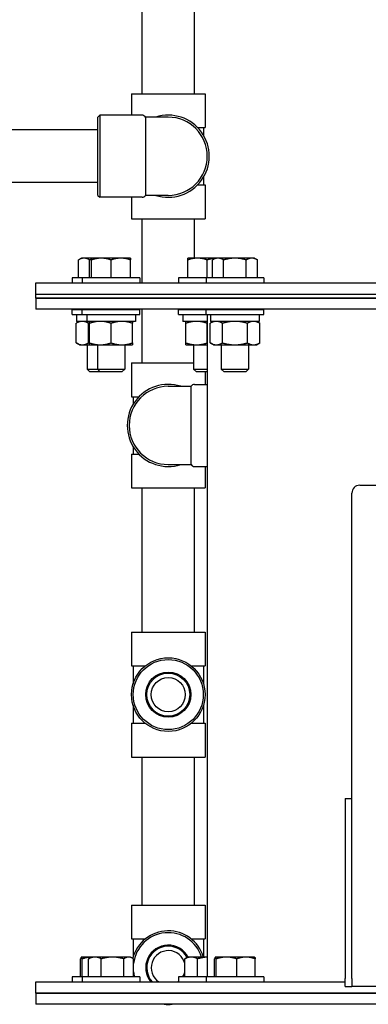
# Model space of a CAD drawing. Header units: inches. Extents: x 18 to 846, y -67 to 561.
# Tile 83 of 256: x 94.14 to 99.72, y 149.26 to 165. Entities that reach past the tile are written whole.
import ezdxf

# ---------------------------------------------------------------- set-up
doc = ezdxf.new("R2010")
doc.units = ezdxf.units.IN
doc.header["$LTSCALE"] = 24
doc.header["$MEASUREMENT"] = 0
doc.layers.add('Dimension (ANSI)', color=7, linetype='Continuous', lineweight=25)
doc.layers.add('Visible (ANSI)', color=7, linetype='Continuous', lineweight=30)
doc.styles.add('Note Text (ANSI)', font='tahoma.ttf')
doc.dimstyles.new('SB Fraction-16 (ANSI)', dxfattribs={"dimscale": 24, "dimtxt": 0.125, "dimasz": 0.098425, "dimexe": 0.125, "dimexo": 0.0625, "dimgap": 0.031496, "dimtad": 0, "dimtih": 1, "dimtoh": 1, "dimdec": 4, "dimrnd": 1e-08, "dimzin": 0, "dimdsep": 46, "dimlunit": 5, "dimtxsty": 'Note Text (ANSI)', "dimcen": 0.09, "dimdle": 0.393701, "dimclrd": 256, "dimclre": 256, "dimclrt": 256, "dimadec": 0, "dimazin": 3, "dimtfac": 0.96, "dimtofl": 0, "dimtmove": 0, "dimatfit": 3, "dimfxl": 1, "dimfrac": 2, "dimtolj": 1, "dimtzin": 12, "dimlwd": -1, "dimlwe": -1, "dimarcsym": 0})

# ---------------------------------------------------------------- blocks, each defined once
blk = doc.blocks.new('*D15')
at = {"layer": 'Defpoints', "color": 0, "transparency": 16777216}
for p in [(115.819, 378.668), (40.586, 88.956), (79.694, 88.956)]:
    blk.add_point(p, dxfattribs=at)
at = {"layer": 'Dimension (ANSI)', "transparency": 16777216}
for p, q in [((114.319, 378.668), (37.586, 378.668)), ((40.586, 376.306), (40.586, 240.462)), ((40.586, 91.318), (40.586, 235.162)), ((78.194, 88.956), (37.586, 88.956))]:
    blk.add_line(p, q, dxfattribs=at)
for points in [[(40.193, 376.306), (40.98, 376.306), (40.586, 378.668)], [(40.193, 91.318), (40.98, 91.318), (40.586, 88.956)]]:
    blk.add_solid(points, dxfattribs=at)
at = {"layer": 'Dimension (ANSI)', "transparency": 16777216, "insert": (31.446, 239.706), "char_height": 3, "attachment_point": 1, "style": 'Note Text (ANSI)'}
blk.add_mtext('\\A1;289 11/16', dxfattribs=at)

msp = doc.modelspace()

# ---------------------------------------------------------------- linework, layer by layer
at = {"layer": 'Visible (ANSI)'}
for p, q in [((96.09486, 163.8184), (96.09486, 166.1209)), ((96.93486, 163.8184), (96.93486, 166.1209)), ((95.92636, 163.8184), (97.10336, 163.8184)), ((95.92636, 163.8184), (95.92636, 163.47465)), ((97.10336, 163.8184), (97.10336, 163.2774)), ((95.38986, 163.4434), (95.42111, 163.47465)), ((95.38986, 162.1934), (95.38986, 163.4434)), ((95.42111, 163.47465), (95.42111, 162.16215)), ((96.09536, 163.47465), (95.42111, 163.47465)), ((96.14949, 163.4434), (96.14949, 162.1934)), ((96.51486, 163.4434), (96.14949, 163.4434)), ((95.38986, 163.2384), (72.30736, 163.2384)), ((96.98388, 163.2774), (97.10336, 163.2774)), ((97.07861, 163.2774), (97.07861, 163.15433)), ((97.07861, 162.48246), (97.07861, 162.3594)), ((95.38986, 162.3984), (72.30736, 162.3984)), ((96.98388, 162.3594), (97.10336, 162.3594)), ((97.10336, 162.3594), (97.10336, 161.8184)), ((95.38986, 162.1934), (95.42111, 162.16215)), ((96.09536, 162.16215), (95.42111, 162.16215)), ((95.92636, 162.16215), (95.92636, 161.8184)), ((96.51486, 162.1934), (96.14949, 162.1934)), ((95.92636, 161.8184), (97.10336, 161.8184)), ((96.09486, 160.79305), (96.09486, 161.8184)), ((96.93486, 161.18905), (96.93486, 161.8184)), ((95.12503, 161.18905), (95.07669, 161.16114)), ((95.07669, 160.87305), (95.07669, 161.16114)), ((95.1669, 161.18905), (95.12503, 161.18905)), ((95.28676, 161.18905), (95.1669, 161.18905)), ((95.25711, 160.87305), (95.25711, 161.16114)), ((95.44301, 161.18905), (95.28676, 161.18905)), ((95.28676, 160.87305), (95.28676, 161.16114)), ((95.75551, 161.18905), (95.44301, 161.18905)), ((95.59926, 160.87305), (95.59926, 161.16114)), ((95.91176, 161.18905), (95.75551, 161.18905)), ((95.91176, 160.87305), (95.91176, 161.16114)), ((96.98354, 161.18905), (96.82729, 161.18905)), ((96.82729, 160.87305), (96.82729, 161.16114)), ((97.26912, 161.18905), (96.98354, 161.18905)), ((97.13979, 160.87305), (97.13979, 161.16114)), ((97.26912, 161.18905), (97.22078, 161.16114)), ((97.22078, 160.87305), (97.22078, 161.16114)), ((97.31099, 161.18905), (97.26912, 161.18905)), ((97.58162, 161.18905), (97.31099, 161.18905)), ((97.4012, 160.87305), (97.4012, 161.16114)), ((97.85226, 161.18905), (97.58162, 161.18905)), ((97.76205, 160.87305), (97.76205, 161.16114)), ((97.89412, 161.18905), (97.85226, 161.18905)), ((97.89412, 161.18905), (97.94247, 161.16114)), ((97.94247, 160.87305), (97.94247, 161.16114)), ((95.13826, 160.87305), (94.97653, 160.87305)), ((94.97653, 160.87305), (94.97653, 160.79305)), ((96.06026, 160.87305), (95.13826, 160.87305)), ((95.13826, 160.87305), (95.13826, 160.79305)), ((96.06026, 160.87305), (96.06026, 160.79305)), ((97.12062, 160.87305), (96.67879, 160.87305)), ((96.67879, 160.87305), (96.67879, 160.79305)), ((98.04262, 160.87305), (97.12062, 160.87305)), ((97.12062, 160.87305), (97.12062, 160.79305)), ((98.04262, 160.87305), (98.04262, 160.79305)), ((94.394, 160.79305), (110.394, 160.79305)), ((94.394, 160.61375), (94.394, 160.79305)), ((94.394, 160.61375), (110.394, 160.61375)), ((94.394, 160.55125), (94.394, 160.61375)), ((94.394, 160.61375), (110.394, 160.61375)), ((110.394, 160.55125), (94.394, 160.55125)), ((94.394, 160.55125), (94.394, 160.37195)), ((94.394, 160.55125), (110.394, 160.55125)), ((110.394, 160.37195), (94.394, 160.37195)), ((94.97653, 160.36805), (95.13826, 160.36805)), ((94.97653, 160.28805), (94.97653, 160.36805)), ((95.13826, 160.36805), (96.06026, 160.36805)), ((95.13826, 160.28805), (95.13826, 160.36805)), ((95.21878, 160.37195), (95.21878, 160.36805)), ((95.38051, 160.37195), (95.38051, 160.36805)), ((95.81801, 160.37195), (95.81801, 160.36805)), ((96.06026, 160.28805), (96.06026, 160.36805)), ((96.09486, 159.5159), (96.09486, 160.37195)), ((96.67879, 160.36805), (97.12062, 160.36805)), ((96.67879, 160.28805), (96.67879, 160.36805)), ((96.92104, 160.37195), (96.92104, 160.36805)), ((97.12062, 160.36805), (98.04262, 160.36805)), ((97.12062, 160.28805), (97.12062, 160.36805)), ((97.144, 160.36805), (97.144, 160.37195)), ((97.36287, 160.37195), (97.36287, 160.36805)), ((97.80037, 160.37195), (97.80037, 160.36805)), ((98.04262, 160.28805), (98.04262, 160.36805)), ((94.97653, 160.28805), (95.13826, 160.28805)), ((95.04803, 160.28805), (95.04803, 160.17905)), ((95.13826, 160.28805), (96.06026, 160.28805)), ((95.20976, 160.28805), (95.20976, 160.17905)), ((95.98876, 160.28805), (95.98876, 160.17905)), ((96.67879, 160.28805), (97.12062, 160.28805)), ((96.75029, 160.28805), (96.75029, 160.17905)), ((97.12062, 160.28805), (98.04262, 160.28805)), ((97.144, 149.70195), (97.144, 160.28805)), ((97.19212, 160.28805), (97.19212, 160.17905)), ((97.97112, 160.28805), (97.97112, 160.17905)), ((95.09353, 160.17905), (95.04032, 160.14833)), ((95.04032, 159.83478), (95.04032, 160.14833)), ((95.20976, 160.17905), (95.04803, 160.17905)), ((95.98876, 160.17905), (95.20976, 160.17905)), ((95.23892, 159.83478), (95.23892, 160.14833)), ((95.25526, 159.83478), (95.25526, 160.14833)), ((95.59926, 159.83478), (95.59926, 160.14833)), ((95.94326, 159.83478), (95.94326, 160.14833)), ((97.144, 160.17905), (96.75029, 160.17905)), ((96.79579, 159.83478), (96.79579, 160.14833)), ((97.13979, 159.83478), (97.13979, 160.14833)), ((97.23762, 160.17905), (97.18441, 160.14833)), ((97.18441, 159.83478), (97.18441, 160.14833)), ((97.97112, 160.17905), (97.19212, 160.17905)), ((97.38302, 159.83478), (97.38302, 160.14833)), ((97.78023, 159.83478), (97.78023, 160.14833)), ((97.92562, 160.17905), (97.97884, 160.14833)), ((97.97884, 159.83478), (97.97884, 160.14833)), ((95.09353, 159.80405), (95.04032, 159.83478)), ((95.09353, 159.80405), (95.13962, 159.80405)), ((95.13962, 159.80405), (95.25526, 159.80405)), ((95.21878, 159.80405), (95.21878, 159.41555)), ((95.25526, 159.80405), (95.42726, 159.80405)), ((95.38051, 159.80405), (95.38051, 159.41555)), ((95.42726, 159.80405), (95.77126, 159.80405)), ((95.77126, 159.80405), (95.94326, 159.80405)), ((95.81801, 159.80405), (95.81801, 159.41555)), ((96.79579, 159.80405), (96.96779, 159.80405)), ((96.92104, 159.80405), (96.92104, 159.41555)), ((96.96779, 159.80405), (97.144, 159.80405)), ((97.23762, 159.80405), (97.18441, 159.83478)), ((97.23762, 159.80405), (97.28371, 159.80405)), ((97.28371, 159.80405), (97.58162, 159.80405)), ((97.36287, 159.80405), (97.36287, 159.41555)), ((97.58162, 159.80405), (97.87954, 159.80405)), ((97.80037, 159.80405), (97.80037, 159.41555)), ((97.87954, 159.80405), (97.92562, 159.80405)), ((97.92562, 159.80405), (97.97884, 159.83478)), ((95.92636, 159.5159), (96.92104, 159.5159)), ((95.92636, 159.5159), (95.92636, 158.9749)), ((95.21878, 159.41555), (95.38051, 159.41555)), ((95.2626, 159.37305), (95.21878, 159.41555)), ((95.42432, 159.37305), (95.2626, 159.37305)), ((95.38051, 159.41555), (95.81801, 159.41555)), ((95.42432, 159.37305), (95.38051, 159.41555)), ((95.77419, 159.37305), (95.42432, 159.37305)), ((95.77419, 159.37305), (95.81801, 159.41555)), ((96.92104, 159.41555), (97.144, 159.41555)), ((96.96486, 159.37305), (96.92104, 159.41555)), ((97.144, 159.37305), (96.96486, 159.37305)), ((97.10336, 159.37305), (97.10336, 159.17215)), ((97.36287, 159.41555), (97.80037, 159.41555)), ((97.40669, 159.37305), (97.36287, 159.41555)), ((97.75656, 159.37305), (97.40669, 159.37305)), ((97.75656, 159.37305), (97.80037, 159.41555)), ((96.51486, 159.1409), (96.88023, 159.1409)), ((96.88023, 157.8909), (96.88023, 159.1409)), ((96.93436, 159.17215), (97.144, 159.17215)), ((95.92636, 158.9749), (96.04584, 158.9749)), ((95.95111, 158.9749), (95.95111, 158.85183)), ((95.95111, 158.17996), (95.95111, 158.0569)), ((95.92636, 158.0569), (96.04584, 158.0569)), ((95.92636, 158.0569), (95.92636, 157.5159)), ((96.51486, 157.8909), (96.88023, 157.8909)), ((96.93436, 157.85965), (97.144, 157.85965)), ((97.10336, 157.85965), (97.10336, 157.5159)), ((99.57734, 157.55909), (105.07734, 157.55909)), ((95.92636, 157.5159), (97.10336, 157.5159)), ((96.09486, 155.2134), (96.09486, 157.5159)), ((96.93486, 155.2134), (96.93486, 157.5159)), ((99.45234, 149.84773), (99.45234, 157.43409)), ((95.92636, 155.2134), (97.10336, 155.2134)), ((95.92636, 155.2134), (95.92636, 154.6724)), ((97.10336, 155.2134), (97.10336, 154.6724)), ((95.92636, 154.6724), (96.14655, 154.6724)), ((95.95111, 154.6724), (95.95111, 154.38227)), ((96.88317, 154.6724), (97.10336, 154.6724)), ((97.07861, 154.6724), (97.07861, 154.38227)), ((95.95111, 154.04452), (95.95111, 153.7544)), ((97.07861, 154.04452), (97.07861, 153.7544)), ((95.92636, 153.7544), (96.14655, 153.7544)), ((95.92636, 153.7544), (95.92636, 153.2134)), ((96.88317, 153.7544), (97.10336, 153.7544)), ((97.10336, 153.7544), (97.10336, 153.2134)), ((95.92636, 153.2134), (97.10336, 153.2134)), ((96.09486, 150.8484), (96.09486, 153.2134)), ((96.93486, 150.8484), (96.93486, 153.2134)), ((99.34774, 152.55043), (99.34774, 149.67543)), ((99.34774, 152.55043), (99.45234, 152.55043)), ((99.45234, 149.67543), (99.45234, 152.55043)), ((95.92636, 150.8484), (97.10336, 150.8484)), ((95.92636, 150.8484), (95.92636, 150.3074)), ((97.10336, 150.8484), (97.10336, 150.3074)), ((95.92636, 150.3074), (96.14655, 150.3074)), ((95.95111, 150.3074), (95.95111, 150.01727)), ((96.88317, 150.3074), (97.10336, 150.3074)), ((97.07861, 150.3074), (97.07861, 150.01795)), ((95.1121, 149.70195), (95.1121, 149.99004)), ((95.12503, 150.01795), (95.12411, 150.01742)), ((95.12596, 150.01795), (95.12503, 150.01795)), ((95.28676, 150.01795), (95.12596, 150.01795)), ((95.13981, 149.70195), (95.13981, 149.99004)), ((95.23948, 149.70195), (95.23948, 149.99004)), ((95.28676, 150.01795), (95.25275, 149.99832)), ((95.34142, 150.01795), (95.28676, 150.01795)), ((95.62326, 150.01795), (95.34142, 150.01795)), ((95.44337, 149.70195), (95.44337, 149.99004)), ((95.88109, 150.01795), (95.62326, 150.01795)), ((95.80315, 149.70195), (95.80315, 149.99004)), ((95.91176, 150.01795), (95.88109, 150.01795)), ((95.91176, 150.01795), (95.94576, 149.99832)), ((95.95903, 149.70195), (95.95903, 149.99004)), ((96.78001, 149.70195), (96.78001, 149.99004)), ((96.82729, 150.01795), (96.79329, 149.99832)), ((96.88196, 150.01795), (96.82729, 150.01795)), ((97.144, 150.01795), (96.88196, 150.01795)), ((96.9839, 149.70195), (96.9839, 149.99004)), ((97.25619, 149.70195), (97.25619, 149.99004)), ((97.26912, 150.01795), (97.2682, 150.01742)), ((97.27005, 150.01795), (97.26912, 150.01795)), ((97.44662, 150.01795), (97.27005, 150.01795)), ((97.2839, 149.70195), (97.2839, 149.99004)), ((97.7582, 150.01795), (97.44662, 150.01795)), ((97.60934, 149.70195), (97.60934, 149.99004)), ((97.89412, 150.01795), (97.7582, 150.01795)), ((97.89412, 150.01795), (97.89505, 150.01742)), ((97.90706, 149.70195), (97.90706, 149.99004)), ((95.13826, 149.70195), (94.97653, 149.70195)), ((94.97653, 149.70195), (94.97653, 149.62195)), ((96.06026, 149.70195), (95.13826, 149.70195)), ((95.13826, 149.70195), (95.13826, 149.62195)), ((96.06026, 149.70195), (96.06026, 149.62195)), ((97.12062, 149.70195), (96.67879, 149.70195)), ((96.67879, 149.70195), (96.67879, 149.62195)), ((98.04262, 149.70195), (97.12062, 149.70195)), ((97.12062, 149.70195), (97.12062, 149.62195)), ((98.04262, 149.70195), (98.04262, 149.62195)), ((99.34774, 149.55043), (99.34774, 149.67543)), ((99.45234, 149.67543), (99.45234, 149.55043)), ((94.394, 149.62195), (99.34774, 149.62195)), ((94.394, 149.44265), (94.394, 149.62195)), ((99.34774, 149.55043), (99.45234, 149.55043)), ((105.20234, 149.55043), (99.45234, 149.55043)), ((94.394, 149.44265), (110.394, 149.44265)), ((110.394, 149.44265), (94.394, 149.44265)), ((94.394, 149.44265), (94.394, 149.26335)), ((110.394, 149.26335), (94.394, 149.26335))]:
    msp.add_line(p, q, dxfattribs=at)
for radius in [0.5885, 0.56, 0.36065, 0.34397, 0.273]:
    msp.add_circle((96.51486, 154.2134), radius, dxfattribs=at)
for centre, radius, start, end in [((96.09536, 163.41215), 0.0625, 30, 90), ((96.51486, 162.8184), 0.65625, 252.24721, 107.75279), ((96.51486, 162.8184), 0.625, 270, 90), ((96.09536, 162.22465), 0.0625, 270, 330), ((96.51486, 158.5159), 0.65625, 72.24721, 287.75279), ((96.51486, 158.5159), 0.625, 90, 270), ((96.93436, 159.10965), 0.0625, 90, 150), ((96.93436, 157.92215), 0.0625, 210, 270), ((99.57734, 157.43409), 0.125, 90, 180), ((96.51486, 149.8484), 0.5885, 16.745043, 165.241962), ((96.51486, 149.8484), 0.56, 17.624433, 173.001694), ((96.51486, 149.8484), 0.36064, 28.043585, 218.894593), ((96.51486, 149.8484), 0.34397, 28.438225, 221.172973), ((96.51486, 149.8484), 0.273, 13.774252, 236.04431), ((96.51486, 149.8484), 0.56, 186.998306, 195.159642), ((96.51486, 149.8484), 0.273, 327.559093, 346.225748), ((96.51486, 149.8484), 0.273, 303.95569, 306.903196), ((96.51486, 149.8484), 0.5885, 263.788657, 276.211343)]:
    msp.add_arc(centre, radius, start, end, dxfattribs=at)
for points, weights in [([(95.1669, 161.18905), (95.12503, 161.18905), (95.07669, 161.16114)], [1, 1.0379548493, 1]), ([(95.25711, 161.16114), (95.20877, 161.18905), (95.1669, 161.18905)], [1, 1.0379548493, 1]), ([(95.28676, 161.16915), (95.27222, 161.1655), (95.25711, 161.16114)], [1.00975573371, 1.00574851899, 1]), ([(95.28676, 161.16114), (95.28676, 161.18905), (95.28676, 161.18905)], [1, 1.0379548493, 1]), ([(95.44301, 161.18905), (95.37049, 161.18905), (95.28676, 161.16114)], [1, 1.0379548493, 1]), ([(95.59926, 161.16114), (95.51552, 161.18905), (95.44301, 161.18905)], [1, 1.0379548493, 1]), ([(95.75551, 161.18905), (95.68299, 161.18905), (95.59926, 161.16114)], [1, 1.0379548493, 1]), ([(95.91176, 161.16114), (95.82802, 161.18905), (95.75551, 161.18905)], [1, 1.0379548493, 1]), ([(95.91176, 161.18905), (95.91176, 161.18905), (95.91176, 161.16114)], [1, 1.0379548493, 1]), ([(96.82729, 161.16114), (96.82729, 161.18905), (96.82729, 161.18905)], [1, 1.0379548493, 1]), ([(96.98354, 161.18905), (96.91102, 161.18905), (96.82729, 161.16114)], [1, 1.0379548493, 1]), ([(97.13979, 161.16114), (97.05605, 161.18905), (96.98354, 161.18905)], [1, 1.0379548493, 1]), ([(97.26738, 161.18804), (97.20799, 161.18387), (97.13979, 161.16114)], [1.01174112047, 1.03069606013, 1]), ([(97.31099, 161.18905), (97.26912, 161.18905), (97.22078, 161.16114)], [1, 1.0379548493, 1]), ([(97.4012, 161.16114), (97.35286, 161.18905), (97.31099, 161.18905)], [1, 1.0379548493, 1]), ([(97.58162, 161.18905), (97.49789, 161.18905), (97.4012, 161.16114)], [1, 1.0379548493, 1]), ([(97.76205, 161.16114), (97.66536, 161.18905), (97.58162, 161.18905)], [1, 1.0379548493, 1]), ([(97.85226, 161.18905), (97.81039, 161.18905), (97.76205, 161.16114)], [1, 1.0379548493, 1]), ([(97.94247, 161.16114), (97.89412, 161.18905), (97.85226, 161.18905)], [1, 1.0379548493, 1]), ([(95.13962, 160.17905), (95.09353, 160.17905), (95.04032, 160.14833)], [1, 1.0379548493, 1]), ([(95.23892, 160.14833), (95.18571, 160.17905), (95.13962, 160.17905)], [1, 1.0379548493, 1]), ([(95.25526, 160.15289), (95.24717, 160.15071), (95.23892, 160.14833)], [1.00525792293, 1.00284172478, 1]), ([(95.25526, 160.14833), (95.25526, 160.17905), (95.25526, 160.17905)], [1, 1.0379548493, 1]), ([(95.42726, 160.17905), (95.34743, 160.17905), (95.25526, 160.14833)], [1, 1.0379548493, 1]), ([(95.59926, 160.14833), (95.50708, 160.17905), (95.42726, 160.17905)], [1, 1.0379548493, 1]), ([(95.77126, 160.17905), (95.69143, 160.17905), (95.59926, 160.14833)], [1, 1.0379548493, 1]), ([(95.94326, 160.14833), (95.85108, 160.17905), (95.77126, 160.17905)], [1, 1.0379548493, 1]), ([(95.94326, 160.17905), (95.94326, 160.17905), (95.94326, 160.14833)], [1, 1.0379548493, 1]), ([(96.79579, 160.14833), (96.79579, 160.17905), (96.79579, 160.17905)], [1, 1.0379548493, 1]), ([(96.96779, 160.17905), (96.88796, 160.17905), (96.79579, 160.14833)], [1, 1.0379548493, 1]), ([(97.13979, 160.14833), (97.04761, 160.17905), (96.96779, 160.17905)], [1, 1.0379548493, 1]), ([(97.144, 160.14972), (97.1419, 160.14903), (97.13979, 160.14833)], [1.00163873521, 1.00083786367, 1]), ([(97.28371, 160.17905), (97.23762, 160.17905), (97.18441, 160.14833)], [1, 1.0379548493, 1]), ([(97.38302, 160.14833), (97.3298, 160.17905), (97.28371, 160.17905)], [1, 1.0379548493, 1]), ([(97.58162, 160.17905), (97.48945, 160.17905), (97.38302, 160.14833)], [1, 1.0379548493, 1]), ([(97.78023, 160.14833), (97.6738, 160.17905), (97.58162, 160.17905)], [1, 1.0379548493, 1]), ([(97.87954, 160.17905), (97.83345, 160.17905), (97.78023, 160.14833)], [1, 1.0379548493, 1]), ([(97.97884, 160.14833), (97.92562, 160.17905), (97.87954, 160.17905)], [1, 1.0379548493, 1]), ([(95.04032, 159.83478), (95.09353, 159.80405), (95.13962, 159.80405)], [1, 1.0379548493, 1]), ([(95.13962, 159.80405), (95.18571, 159.80405), (95.23892, 159.83478)], [1, 1.0379548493, 1]), ([(95.23892, 159.83478), (95.24717, 159.8324), (95.25526, 159.83021)], [1, 1.00284172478, 1.00525792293]), ([(95.25526, 159.80405), (95.25526, 159.80405), (95.25526, 159.83478)], [1, 1.0379548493, 1]), ([(95.25526, 159.83478), (95.34743, 159.80405), (95.42726, 159.80405)], [1, 1.0379548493, 1]), ([(95.42726, 159.80405), (95.50708, 159.80405), (95.59926, 159.83478)], [1, 1.0379548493, 1]), ([(95.59926, 159.83478), (95.69143, 159.80405), (95.77126, 159.80405)], [1, 1.0379548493, 1]), ([(95.77126, 159.80405), (95.85108, 159.80405), (95.94326, 159.83478)], [1, 1.0379548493, 1]), ([(95.94326, 159.83478), (95.94326, 159.80405), (95.94326, 159.80405)], [1, 1.0379548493, 1]), ([(96.79579, 159.83478), (96.88796, 159.80405), (96.96779, 159.80405)], [1, 1.0379548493, 1]), ([(96.79579, 159.80405), (96.79579, 159.80405), (96.79579, 159.83478)], [1, 1.0379548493, 1]), ([(96.96779, 159.80405), (97.04761, 159.80405), (97.13979, 159.83478)], [1, 1.0379548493, 1]), ([(97.13979, 159.83478), (97.1419, 159.83407), (97.144, 159.83339)], [1, 1.00083786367, 1.00163873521]), ([(97.18441, 159.83478), (97.23762, 159.80405), (97.28371, 159.80405)], [1, 1.0379548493, 1]), ([(97.28371, 159.80405), (97.3298, 159.80405), (97.38302, 159.83478)], [1, 1.0379548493, 1]), ([(97.38302, 159.83478), (97.48945, 159.80405), (97.58162, 159.80405)], [1, 1.0379548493, 1]), ([(97.58162, 159.80405), (97.6738, 159.80405), (97.78023, 159.83478)], [1, 1.0379548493, 1]), ([(97.78023, 159.83478), (97.83345, 159.80405), (97.87954, 159.80405)], [1, 1.0379548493, 1]), ([(97.87954, 159.80405), (97.92562, 159.80405), (97.97884, 159.83478)], [1, 1.0379548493, 1]), ([(95.12596, 150.01795), (95.11952, 150.01795), (95.1121, 149.99004)], [1, 1.0379548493, 1]), ([(95.13981, 149.99004), (95.13239, 150.01795), (95.12596, 150.01795)], [1, 1.0379548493, 1]), ([(95.28623, 150.01765), (95.21822, 150.01514), (95.13981, 149.99004)], [1.00709039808, 1.03399691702, 1]), ([(95.34142, 150.01795), (95.29411, 150.01795), (95.23948, 149.99004)], [1, 1.0379548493, 1]), ([(95.23948, 149.99004), (95.24625, 149.99457), (95.25275, 149.99832)], [1, 1.00596428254, 1.01005409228]), ([(95.44337, 149.99004), (95.38874, 150.01795), (95.34142, 150.01795)], [1, 1.0379548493, 1]), ([(95.62326, 150.01795), (95.53977, 150.01795), (95.44337, 149.99004)], [1, 1.0379548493, 1]), ([(95.80315, 149.99004), (95.70674, 150.01795), (95.62326, 150.01795)], [1, 1.0379548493, 1]), ([(95.88109, 150.01795), (95.84492, 150.01795), (95.80315, 149.99004)], [1, 1.0379548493, 1]), ([(95.95903, 149.99004), (95.91726, 150.01795), (95.88109, 150.01795)], [1, 1.0379548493, 1]), ([(96.88196, 150.01795), (96.83464, 150.01795), (96.78001, 149.99004)], [1, 1.0379548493, 1]), ([(96.78001, 149.99004), (96.78678, 149.99457), (96.79329, 149.99832)], [1, 1.00596428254, 1.01005409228]), ([(96.9839, 149.99004), (96.92927, 150.01795), (96.88196, 150.01795)], [1, 1.0379548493, 1]), ([(97.144, 150.01759), (97.06962, 150.01486), (96.9839, 149.99004)], [1.00770193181, 1.03360547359, 1]), ([(97.27005, 150.01795), (97.26362, 150.01795), (97.25619, 149.99004)], [1, 1.0379548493, 1]), ([(97.2839, 149.99004), (97.27648, 150.01795), (97.27005, 150.01795)], [1, 1.0379548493, 1]), ([(97.44662, 150.01795), (97.3711, 150.01795), (97.2839, 149.99004)], [1, 1.0379548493, 1]), ([(97.60934, 149.99004), (97.52214, 150.01795), (97.44662, 150.01795)], [1, 1.0379548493, 1]), ([(97.7582, 150.01795), (97.68911, 150.01795), (97.60934, 149.99004)], [1, 1.0379548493, 1]), ([(97.90706, 149.99004), (97.82728, 150.01795), (97.7582, 150.01795)], [1, 1.0379548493, 1]), ([(97.89505, 150.01742), (97.90063, 150.01419), (97.90706, 149.99004)], [1.0090856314, 1.03267854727, 1])]:
    msp.add_rational_spline(points, weights, degree=2, dxfattribs=at)

# ---------------------------------------------------------------- dimensions: what is measured, and where the dimension line sits
at = {"layer": 'Dimension (ANSI)'}
dim = msp.add_linear_dim(base=(40.58635, 88.95616), p1=(115.81912, 378.66786), p2=(79.69412, 88.95616), angle=270, dimstyle='SB Fraction-16 (ANSI)', override={"dimgap": 0.031496, "dimdec": 4, "dimtol": 0, "dimlim": 0, "dimtp": 0, "dimtm": 0, "dimtdec": 2, "dimatfit": 1}, dxfattribs=at)
dim.commit()
dim.dimension.update_dxf_attribs({"geometry": '*D15', "text_midpoint": (40.58635, 237.81201), "dimtype": 160})

doc.saveas('drawing.dxf')
